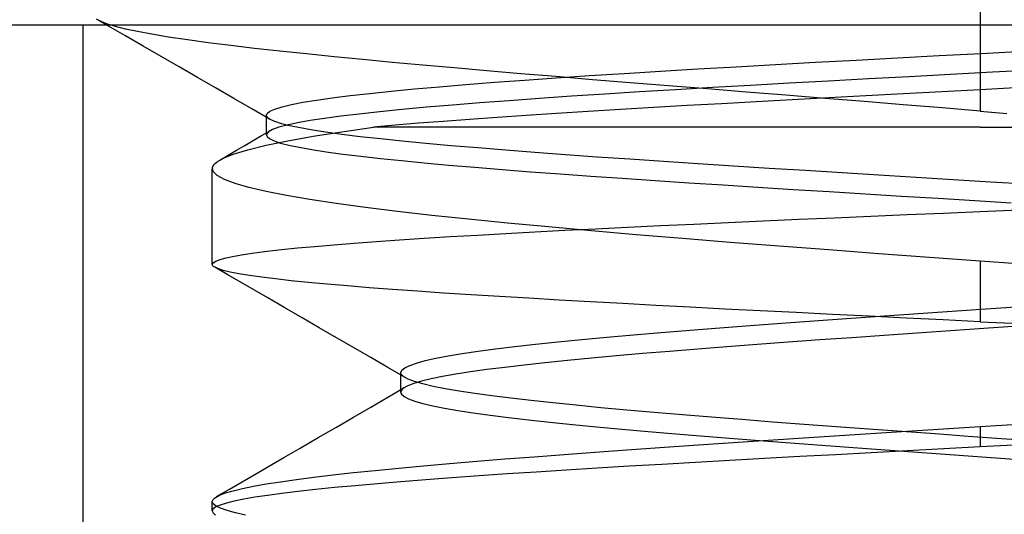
# Model space of a CAD drawing. Header units: millimetres. Extents: x -50 to 1, y 0 to 191.
# Tile 147 of 151: x -12.876 to -10.953, y 189.043 to 190.01. Entities that reach past the tile are written whole.
import ezdxf

# ---------------------------------------------------------------- set-up
doc = ezdxf.new("R2010")
doc.units = ezdxf.units.MM
doc.layers.add('MAIN-1', color=7, linetype='Continuous')
doc.layers.add('MAIN-2', color=7, linetype='Continuous')

msp = doc.modelspace()

# ---------------------------------------------------------------- linework, layer by layer
at = {"layer": 'MAIN-1'}
for p, q in [((-46.3, 190), (-3.5, 190)), ((-12.7201, 190.0075), (-12.7227, 190.009)), ((-12.7175, 190.006), (-12.7201, 190.0075)), ((-12.7149, 190.0045), (-12.7175, 190.006)), ((-12.7123, 190.003), (-12.7149, 190.0045)), ((-12.7097, 190.0015), (-12.7123, 190.003)), ((-12.7071, 190), (-12.7097, 190.0015))]:
    msp.add_line(p, q, dxfattribs=at)
at = {"layer": 'MAIN-2'}
for p, q in [((-11, 191.1148), (-11, 189.8313)), ((-12.7525, 188.5), (-12.7525, 190)), ((-12.717, 190.0062), (-12.7259, 190.0111)), ((-12.7046, 190.0014), (-12.717, 190.0062)), ((-12.671, 189.9791), (-12.7071, 190)), ((-12.6888, 189.9965), (-12.7046, 190.0014)), ((-12.6694, 189.9917), (-12.6888, 189.9965)), ((-12.6353, 189.9586), (-12.671, 189.9791)), ((-12.646, 189.9867), (-12.6694, 189.9917)), ((-12.618, 189.9815), (-12.646, 189.9867)), ((-12.5853, 189.9761), (-12.618, 189.9815)), ((-12.5484, 189.9706), (-12.5853, 189.9761)), ((-12.5999, 189.9381), (-12.6353, 189.9586)), ((-12.5079, 189.965), (-12.5484, 189.9706)), ((-12.464, 189.9595), (-12.5079, 189.965)), ((-12.4173, 189.954), (-12.464, 189.9595)), ((-12.5645, 189.9176), (-12.5999, 189.9381)), ((-12.3679, 189.9485), (-12.4173, 189.954)), ((-12.3161, 189.943), (-12.3679, 189.9485)), ((-12.2621, 189.9375), (-12.3161, 189.943)), ((-11.1618, 189.9355), (-11.0805, 189.9398)), ((-11.0805, 189.9398), (-10.9985, 189.9441)), ((-10.9985, 189.9441), (-10.916, 189.9484)), ((-12.2061, 189.9321), (-12.2621, 189.9375)), ((-12.1485, 189.9266), (-12.2061, 189.9321)), ((-12.0891, 189.9212), (-12.1485, 189.9266)), ((-12.0277, 189.9157), (-12.0891, 189.9212)), ((-11.4768, 189.9182), (-11.3999, 189.9225)), ((-11.3999, 189.9225), (-11.3216, 189.9269)), ((-11.3216, 189.9269), (-11.2422, 189.9312)), ((-11.2422, 189.9312), (-11.1618, 189.9355)), ((-12.529, 189.8971), (-12.5645, 189.9176)), ((-11.964, 189.9102), (-12.0277, 189.9157)), ((-11.8976, 189.9045), (-11.964, 189.9102)), ((-11.8287, 189.8987), (-11.8976, 189.9045)), ((-11.8282, 189.8963), (-11.7632, 189.9007)), ((-11.7632, 189.9007), (-11.6953, 189.9051)), ((-11.6953, 189.9051), (-11.6248, 189.9094)), ((-11.6248, 189.9094), (-11.5519, 189.9138)), ((-11.5519, 189.9138), (-11.4768, 189.9182)), ((-11.0579, 189.9029), (-11.1387, 189.8986)), ((-10.9763, 189.9072), (-11.0579, 189.9029)), ((-10.8945, 189.9114), (-10.9763, 189.9072)), ((-12.4936, 189.8766), (-12.529, 189.8971)), ((-12.0565, 189.8791), (-12.0045, 189.8834)), ((-12.0045, 189.8834), (-11.949, 189.8877)), ((-11.949, 189.8877), (-11.8902, 189.892)), ((-11.8902, 189.892), (-11.8282, 189.8963)), ((-11.7575, 189.8928), (-11.8287, 189.8987)), ((-11.6841, 189.8868), (-11.7575, 189.8928)), ((-11.609, 189.8807), (-11.6841, 189.8868)), ((-11.5329, 189.8746), (-11.609, 189.8807)), ((-11.4486, 189.8817), (-11.5229, 189.8774)), ((-11.3731, 189.8859), (-11.4486, 189.8817)), ((-11.2963, 189.8902), (-11.3731, 189.8859)), ((-11.2183, 189.8944), (-11.2963, 189.8902)), ((-11.1387, 189.8986), (-11.2183, 189.8944)), ((-12.4581, 189.8561), (-12.4936, 189.8766)), ((-12.2657, 189.8574), (-12.2309, 189.8618)), ((-12.2309, 189.8618), (-12.1924, 189.8661)), ((-12.1924, 189.8661), (-12.1504, 189.8705)), ((-12.1504, 189.8705), (-12.1051, 189.8748)), ((-12.1051, 189.8748), (-12.0565, 189.8791)), ((-11.7332, 189.8645), (-11.7982, 189.8603)), ((-11.6655, 189.8688), (-11.7332, 189.8645)), ((-11.5953, 189.8731), (-11.6655, 189.8688)), ((-11.5229, 189.8774), (-11.5953, 189.8731)), ((-11.4563, 189.8685), (-11.5329, 189.8746)), ((-11.3795, 189.8623), (-11.4563, 189.8685)), ((-11.3028, 189.8561), (-11.3795, 189.8623)), ((-11.2235, 189.8614), (-11.2961, 189.8575)), ((-11.1498, 189.8653), (-11.2235, 189.8614)), ((-11.0753, 189.8693), (-11.1498, 189.8653)), ((-11, 189.8732), (-11.0753, 189.8693)), ((-10.8755, 189.8798), (-11, 189.8732)), ((-12.4227, 189.8356), (-12.4581, 189.8561)), ((-12.3636, 189.8398), (-12.3454, 189.8442)), ((-12.3454, 189.8442), (-12.323, 189.8486)), ((-12.323, 189.8486), (-12.2964, 189.853)), ((-12.2964, 189.853), (-12.2657, 189.8574)), ((-12.0311, 189.8431), (-12.0818, 189.8388)), ((-11.9772, 189.8474), (-12.0311, 189.8431)), ((-11.9203, 189.8517), (-11.9772, 189.8474)), ((-11.8606, 189.856), (-11.9203, 189.8517)), ((-11.7982, 189.8603), (-11.8606, 189.856)), ((-11.5724, 189.8421), (-11.6379, 189.8383)), ((-11.5057, 189.8459), (-11.5724, 189.8421)), ((-11.4375, 189.8497), (-11.5057, 189.8459)), ((-11.3675, 189.8536), (-11.4375, 189.8497)), ((-11.2961, 189.8575), (-11.3675, 189.8536)), ((-11.2264, 189.8499), (-11.3028, 189.8561)), ((-11.1503, 189.8438), (-11.2264, 189.8499)), ((-11.0747, 189.8376), (-11.1503, 189.8438)), ((-12.3872, 189.8151), (-12.4227, 189.8356)), ((-12.3941, 189.8237), (-12.3939, 189.8247)), ((-12.3941, 189.8228), (-12.3941, 189.8237)), ((-12.3941, 189.785), (-12.3941, 189.8231)), ((-12.3939, 189.8219), (-12.3941, 189.8228)), ((-12.3939, 189.8247), (-12.3935, 189.8256)), ((-12.3935, 189.8256), (-12.3929, 189.8265)), ((-12.3929, 189.8265), (-12.3874, 189.831)), ((-12.3874, 189.831), (-12.3776, 189.8354)), ((-12.3776, 189.8354), (-12.3636, 189.8398)), ((-12.213, 189.8257), (-12.2489, 189.8214)), ((-12.1731, 189.8301), (-12.213, 189.8257)), ((-12.1293, 189.8344), (-12.1731, 189.8301)), ((-12.0818, 189.8388), (-12.1293, 189.8344)), ((-11.8871, 189.8228), (-11.9437, 189.8189)), ((-11.8277, 189.8266), (-11.8871, 189.8228)), ((-11.7659, 189.8306), (-11.8277, 189.8266)), ((-11.7025, 189.8344), (-11.7659, 189.8306)), ((-11.6379, 189.8383), (-11.7025, 189.8344)), ((-11, 189.8313), (-11.0747, 189.8376)), ((-11, 189.8313), (-10.9478, 189.8269)), ((-12.3936, 189.821), (-12.3939, 189.8219)), ((-12.3894, 189.8165), (-12.3936, 189.821)), ((-12.3811, 189.8122), (-12.3894, 189.8165)), ((-12.3688, 189.8078), (-12.3811, 189.8122)), ((-12.3538, 189.8042), (-12.3701, 189.7998)), ((-12.3523, 189.8034), (-12.3688, 189.8078)), ((-12.3333, 189.8085), (-12.3538, 189.8042)), ((-12.3318, 189.7991), (-12.3523, 189.8034)), ((-12.309, 189.8128), (-12.3333, 189.8085)), ((-12.2809, 189.8172), (-12.309, 189.8128)), ((-12.2489, 189.8214), (-12.2809, 189.8172)), ((-12.1426, 189.8037), (-12.1851, 189.8)), ((-12.0971, 189.8075), (-12.1426, 189.8037)), ((-12.0488, 189.8112), (-12.0971, 189.8075)), ((-11.9976, 189.815), (-12.0488, 189.8112)), ((-11.9437, 189.8189), (-11.9976, 189.815)), ((-12.4037, 189.7834), (-12.3873, 189.7929)), ((-12.3938, 189.7869), (-12.3941, 189.7861)), ((-12.3941, 189.7861), (-12.3941, 189.7853)), ((-12.3941, 189.7853), (-12.3941, 189.7845)), ((-12.3941, 189.7845), (-12.3938, 189.7837)), ((-12.3901, 189.7912), (-12.3938, 189.7869)), ((-12.3822, 189.7955), (-12.3901, 189.7912)), ((-12.3701, 189.7998), (-12.3822, 189.7955)), ((-12.3073, 189.7947), (-12.3318, 189.7991)), ((-12.2789, 189.7903), (-12.3073, 189.7947)), ((-12.3032, 189.7822), (-12.2473, 189.7911)), ((-12.2467, 189.7858), (-12.2789, 189.7903)), ((-12.2473, 189.7911), (-12.1851, 189.8)), ((-12.2109, 189.7814), (-12.2467, 189.7858)), ((-11, 189.8), (-12.1851, 189.8)), ((-11, 189.8), (-9.5, 189.8)), ((-12.4363, 189.7643), (-12.42, 189.7738)), ((-12.4307, 189.7559), (-12.3951, 189.7646)), ((-12.42, 189.7738), (-12.4037, 189.7834)), ((-12.3951, 189.7646), (-12.3525, 189.7734)), ((-12.3938, 189.7837), (-12.3935, 189.7829)), ((-12.3935, 189.7829), (-12.393, 189.782)), ((-12.393, 189.782), (-12.388, 189.7777)), ((-12.388, 189.7777), (-12.3792, 189.7733)), ((-12.3792, 189.7733), (-12.3667, 189.769)), ((-12.3667, 189.769), (-12.3504, 189.7648)), ((-12.3525, 189.7734), (-12.3032, 189.7822)), ((-12.3504, 189.7648), (-12.3302, 189.7606)), ((-12.1716, 189.777), (-12.2109, 189.7814)), ((-12.1289, 189.7726), (-12.1716, 189.777)), ((-12.0828, 189.7682), (-12.1289, 189.7726)), ((-12.0337, 189.7637), (-12.0828, 189.7682)), ((-12.48, 189.7386), (-12.459, 189.7472)), ((-12.469, 189.7453), (-12.4527, 189.7548)), ((-12.459, 189.7472), (-12.4307, 189.7559)), ((-12.4527, 189.7548), (-12.4363, 189.7643)), ((-12.3302, 189.7606), (-12.3059, 189.7563)), ((-12.3059, 189.7563), (-12.2774, 189.752)), ((-12.2774, 189.752), (-12.2452, 189.7475)), ((-12.2452, 189.7475), (-12.2098, 189.7432)), ((-11.9817, 189.7593), (-12.0337, 189.7637)), ((-11.927, 189.7549), (-11.9817, 189.7593)), ((-11.8698, 189.7505), (-11.927, 189.7549)), ((-11.8101, 189.7461), (-11.8698, 189.7505)), ((-11.7483, 189.7416), (-11.8101, 189.7461)), ((-12.4985, 189.7242), (-12.4965, 189.727)), ((-12.4965, 189.727), (-12.4937, 189.7299)), ((-12.4937, 189.7299), (-12.49, 189.7328)), ((-12.49, 189.7328), (-12.4854, 189.7357)), ((-12.4854, 189.7357), (-12.48, 189.7386)), ((-12.4853, 189.7357), (-12.469, 189.7453)), ((-12.2098, 189.7432), (-12.1716, 189.7389)), ((-12.1716, 189.7389), (-12.1305, 189.7346)), ((-12.1305, 189.7346), (-12.0861, 189.7303)), ((-12.0861, 189.7303), (-12.0384, 189.726)), ((-11.6844, 189.7372), (-11.7483, 189.7416)), ((-11.6186, 189.7328), (-11.6844, 189.7372)), ((-11.5511, 189.7283), (-11.6186, 189.7328)), ((-11.4821, 189.7239), (-11.5511, 189.7283)), ((-12.5, 189.5317), (-12.5, 189.7188)), ((-12.4997, 189.7213), (-12.4985, 189.7242)), ((-12.4984, 189.7133), (-12.4997, 189.7213)), ((-12.4907, 189.7054), (-12.4984, 189.7133)), ((-12.0384, 189.726), (-11.9875, 189.7217)), ((-11.9875, 189.7217), (-11.9339, 189.7173)), ((-11.9339, 189.7173), (-11.8782, 189.713)), ((-11.8782, 189.713), (-11.8206, 189.7087)), ((-11.8206, 189.7087), (-11.7609, 189.7044)), ((-11.4121, 189.7195), (-11.4821, 189.7239)), ((-11.3412, 189.715), (-11.4121, 189.7195)), ((-11.2699, 189.7106), (-11.3412, 189.715)), ((-11.1979, 189.7062), (-11.2699, 189.7106)), ((-12.4764, 189.6975), (-12.4907, 189.7054)), ((-12.4556, 189.6897), (-12.4764, 189.6975)), ((-12.4285, 189.6818), (-12.4556, 189.6897)), ((-11.7609, 189.7044), (-11.6992, 189.7001)), ((-11.6992, 189.7001), (-11.6352, 189.6958)), ((-11.6352, 189.6958), (-11.5695, 189.6914)), ((-11.5695, 189.6914), (-11.5023, 189.6871)), ((-11.1255, 189.7018), (-11.1979, 189.7062)), ((-11.0527, 189.6973), (-11.1255, 189.7018)), ((-10.98, 189.6928), (-11.0527, 189.6973)), ((-10.9078, 189.6884), (-10.98, 189.6928)), ((-12.395, 189.674), (-12.4285, 189.6818)), ((-12.3554, 189.6662), (-12.395, 189.674)), ((-11.5023, 189.6871), (-11.4342, 189.6827)), ((-11.4342, 189.6827), (-11.3652, 189.6784)), ((-11.3652, 189.6784), (-11.2954, 189.6741)), ((-11.2954, 189.6741), (-11.2248, 189.6697)), ((-11.2248, 189.6697), (-11.1536, 189.6653)), ((-12.3096, 189.6584), (-12.3554, 189.6662)), ((-12.258, 189.6507), (-12.3096, 189.6584)), ((-12.2008, 189.6429), (-12.258, 189.6507)), ((-11.1536, 189.6653), (-11.0822, 189.661)), ((-11.0822, 189.661), (-11.0108, 189.6566)), ((-11.0108, 189.6566), (-10.9399, 189.6522)), ((-12.1384, 189.6352), (-12.2008, 189.6429)), ((-12.0711, 189.6276), (-12.1384, 189.6352)), ((-11.1429, 189.629), (-11.0715, 189.632)), ((-11.0715, 189.632), (-11, 189.6351)), ((-11, 189.6351), (-10.8659, 189.6407)), ((-11.9993, 189.62), (-12.0711, 189.6276)), ((-11.9233, 189.6124), (-11.9993, 189.62)), ((-11.8434, 189.6049), (-11.9233, 189.6124)), ((-11.6249, 189.6077), (-11.5592, 189.6107)), ((-11.5592, 189.6107), (-11.4921, 189.6138)), ((-11.4921, 189.6138), (-11.4239, 189.6169)), ((-11.4239, 189.6169), (-11.3546, 189.6199)), ((-11.3546, 189.6199), (-11.2846, 189.6229)), ((-11.2846, 189.6229), (-11.214, 189.626)), ((-11.214, 189.626), (-11.1429, 189.629)), ((-11.9819, 189.5892), (-11.9267, 189.5923)), ((-11.9267, 189.5923), (-11.8699, 189.5954)), ((-11.8699, 189.5954), (-11.8114, 189.5984)), ((-11.7596, 189.5974), (-11.8434, 189.6049)), ((-11.8114, 189.5984), (-11.7511, 189.6015)), ((-11.6723, 189.5899), (-11.7596, 189.5974)), ((-11.7511, 189.6015), (-11.6889, 189.6046)), ((-11.6889, 189.6046), (-11.6249, 189.6077)), ((-12.2628, 189.5702), (-12.2228, 189.5733)), ((-12.2228, 189.5733), (-12.18, 189.5765)), ((-12.18, 189.5765), (-12.1344, 189.5797)), ((-12.1344, 189.5797), (-12.086, 189.5829)), ((-12.086, 189.5829), (-12.0351, 189.586)), ((-12.0351, 189.586), (-11.9819, 189.5892)), ((-11.5817, 189.5824), (-11.6723, 189.5899)), ((-11.4884, 189.5749), (-11.5817, 189.5824)), ((-11.393, 189.5675), (-11.4884, 189.5749)), ((-12.4392, 189.5511), (-12.4176, 189.5543)), ((-12.4176, 189.5543), (-12.3928, 189.5575)), ((-12.3928, 189.5575), (-12.3648, 189.5607)), ((-12.3648, 189.5607), (-12.3338, 189.5639)), ((-12.3338, 189.5639), (-12.2998, 189.567)), ((-12.2998, 189.567), (-12.2628, 189.5702)), ((-11.296, 189.5601), (-11.393, 189.5675)), ((-11.1978, 189.5527), (-11.296, 189.5601)), ((-12.5, 189.5317), (-12.4983, 189.5349)), ((-12.4983, 189.5349), (-12.4931, 189.5382)), ((-12.4931, 189.5382), (-12.4846, 189.5414)), ((-12.4846, 189.5414), (-12.4728, 189.5446)), ((-12.4728, 189.5446), (-12.4576, 189.5479)), ((-12.4576, 189.5479), (-12.4392, 189.5511)), ((-11.099, 189.5453), (-11.1978, 189.5527)), ((-11, 189.538), (-11.099, 189.5453)), ((-11, 189.538), (-11, 189.4198)), ((-10.9269, 189.5327), (-11, 189.538)), ((-12.4999, 189.5309), (-12.5, 189.5317)), ((-12.4996, 189.5301), (-12.4999, 189.5309)), ((-12.4991, 189.5292), (-12.4996, 189.5301)), ((-12.4984, 189.5284), (-12.4991, 189.5292)), ((-12.4974, 189.5276), (-12.4984, 189.5284)), ((-12.4963, 189.5268), (-12.4974, 189.5276)), ((-12.4894, 189.5235), (-12.4963, 189.5268)), ((-12.4694, 189.5112), (-12.4953, 189.5262)), ((-12.479, 189.5201), (-12.4894, 189.5235)), ((-12.4652, 189.5167), (-12.479, 189.5201)), ((-12.4479, 189.5134), (-12.4652, 189.5167)), ((-12.4435, 189.4962), (-12.4694, 189.5112)), ((-12.4273, 189.51), (-12.4479, 189.5134)), ((-12.4177, 189.4812), (-12.4435, 189.4962)), ((-12.4035, 189.5067), (-12.4273, 189.51)), ((-12.3763, 189.5034), (-12.4035, 189.5067)), ((-12.346, 189.5), (-12.3763, 189.5034)), ((-12.3125, 189.4966), (-12.346, 189.5)), ((-12.2758, 189.4931), (-12.3125, 189.4966)), ((-12.3918, 189.4662), (-12.4177, 189.4812)), ((-12.2361, 189.4897), (-12.2758, 189.4931)), ((-12.1934, 189.4863), (-12.2361, 189.4897)), ((-12.1478, 189.4828), (-12.1934, 189.4863)), ((-12.0994, 189.4794), (-12.1478, 189.4828)), ((-12.0483, 189.4759), (-12.0994, 189.4794)), ((-12.3583, 189.4468), (-12.3918, 189.4662)), ((-11.9947, 189.4725), (-12.0483, 189.4759)), ((-11.9391, 189.469), (-11.9947, 189.4725)), ((-11.8816, 189.4655), (-11.9391, 189.469)), ((-11.8224, 189.4621), (-11.8816, 189.4655)), ((-11.7614, 189.4586), (-11.8224, 189.4621)), ((-11.6984, 189.4551), (-11.7614, 189.4586)), ((-12.3248, 189.4274), (-12.3583, 189.4468)), ((-11.6335, 189.4516), (-11.6984, 189.4551)), ((-11.5669, 189.4482), (-11.6335, 189.4516)), ((-11.4988, 189.4446), (-11.5669, 189.4482)), ((-11.4296, 189.4411), (-11.4988, 189.4446)), ((-11.3593, 189.4376), (-11.4296, 189.4411)), ((-11.2883, 189.434), (-11.3593, 189.4376)), ((-11.1305, 189.4351), (-11.0644, 189.4397)), ((-11.0644, 189.4397), (-10.998, 189.4442)), ((-10.998, 189.4442), (-10.9312, 189.4487)), ((-12.2913, 189.408), (-12.3248, 189.4274)), ((-11.388, 189.4169), (-11.3252, 189.4215)), ((-11.3252, 189.4215), (-11.2611, 189.426)), ((-11.2167, 189.4305), (-11.2883, 189.434)), ((-11.2611, 189.426), (-11.1961, 189.4306)), ((-11.1447, 189.4269), (-11.2167, 189.4305)), ((-11.1961, 189.4306), (-11.1305, 189.4351)), ((-11.0724, 189.4233), (-11.1447, 189.4269)), ((-11, 189.4198), (-11.0724, 189.4233)), ((-11, 189.4198), (-10.9221, 189.416)), ((-12.2577, 189.3885), (-12.2913, 189.408)), ((-11.6231, 189.3987), (-11.5669, 189.4032)), ((-11.5669, 189.4032), (-11.5089, 189.4078)), ((-11.5089, 189.4078), (-11.4493, 189.4124)), ((-11.4493, 189.4124), (-11.388, 189.4169)), ((-11.0583, 189.402), (-11.1233, 189.3975)), ((-10.993, 189.4064), (-11.0583, 189.402)), ((-10.9275, 189.4109), (-10.993, 189.4064)), ((-12.2242, 189.3691), (-12.2577, 189.3885)), ((-11.8685, 189.3757), (-11.8249, 189.3803)), ((-11.8249, 189.3803), (-11.7784, 189.3849)), ((-11.7784, 189.3849), (-11.7291, 189.3895)), ((-11.7291, 189.3895), (-11.6773, 189.3941)), ((-11.6773, 189.3941), (-11.6231, 189.3987)), ((-11.3134, 189.3842), (-11.375, 189.3797)), ((-11.2509, 189.3886), (-11.3134, 189.3842)), ((-11.1875, 189.3931), (-11.2509, 189.3886)), ((-11.1233, 189.3975), (-11.1875, 189.3931)), ((-12.1906, 189.3496), (-12.2242, 189.3691)), ((-12.0118, 189.3574), (-11.9809, 189.362)), ((-11.9809, 189.362), (-11.9466, 189.3665)), ((-11.9466, 189.3665), (-11.9091, 189.3711)), ((-11.9091, 189.3711), (-11.8685, 189.3757)), ((-11.6071, 189.3619), (-11.66, 189.3574)), ((-11.5519, 189.3663), (-11.6071, 189.3619)), ((-11.4947, 189.3708), (-11.5519, 189.3663)), ((-11.4356, 189.3753), (-11.4947, 189.3708)), ((-11.375, 189.3797), (-11.4356, 189.3753)), ((-12.1571, 189.3301), (-12.1906, 189.3496)), ((-12.101, 189.3391), (-12.084, 189.3437)), ((-12.084, 189.3437), (-12.0634, 189.3483)), ((-12.0634, 189.3483), (-12.0393, 189.3528)), ((-12.0393, 189.3528), (-12.0118, 189.3574)), ((-11.806, 189.344), (-11.8499, 189.3396)), ((-11.7596, 189.3485), (-11.806, 189.344)), ((-11.7108, 189.353), (-11.7596, 189.3485)), ((-11.66, 189.3574), (-11.7108, 189.353)), ((-12.1235, 189.3106), (-12.1571, 189.3301)), ((-12.132, 189.3207), (-12.1299, 189.3253)), ((-12.1299, 189.3253), (-12.124, 189.3299)), ((-12.124, 189.3299), (-12.1144, 189.3345)), ((-12.1144, 189.3345), (-12.101, 189.3391)), ((-11.9638, 189.3262), (-11.9957, 189.3217)), ((-11.9289, 189.3306), (-11.9638, 189.3262)), ((-11.8909, 189.3351), (-11.9289, 189.3306)), ((-11.8499, 189.3396), (-11.8909, 189.3351)), ((-12.132, 189.32), (-12.132, 189.3207)), ((-12.132, 189.2823), (-12.132, 189.3204)), ((-12.1319, 189.3194), (-12.132, 189.32)), ((-12.1317, 189.3188), (-12.1319, 189.3194)), ((-12.1315, 189.3181), (-12.1317, 189.3188)), ((-12.1312, 189.3175), (-12.1315, 189.3181)), ((-12.1308, 189.3168), (-12.1312, 189.3175)), ((-12.1259, 189.3122), (-12.1308, 189.3168)), ((-12.1173, 189.3075), (-12.1259, 189.3122)), ((-12.1048, 189.3029), (-12.1173, 189.3075)), ((-12.0913, 189.3037), (-12.1064, 189.2993)), ((-12.0726, 189.3082), (-12.0913, 189.3037)), ((-12.0503, 189.3127), (-12.0726, 189.3082)), ((-12.0246, 189.3172), (-12.0503, 189.3127)), ((-11.9957, 189.3217), (-12.0246, 189.3172)), ((-12.1572, 189.2724), (-12.1237, 189.2919)), ((-12.1315, 189.2842), (-12.1319, 189.2822)), ((-12.1305, 189.2863), (-12.1315, 189.2842)), ((-12.1286, 189.2883), (-12.1305, 189.2863)), ((-12.1261, 189.2904), (-12.1286, 189.2883)), ((-12.118, 189.2948), (-12.1261, 189.2904)), ((-12.1064, 189.2993), (-12.118, 189.2948)), ((-12.0885, 189.2982), (-12.1048, 189.3029)), ((-12.0685, 189.2935), (-12.0885, 189.2982)), ((-12.0449, 189.2889), (-12.0685, 189.2935)), ((-12.0179, 189.2842), (-12.0449, 189.2889)), ((-11.9875, 189.2796), (-12.0179, 189.2842)), ((-12.1907, 189.2529), (-12.1572, 189.2724)), ((-12.1319, 189.2822), (-12.1315, 189.2801)), ((-12.1315, 189.2801), (-12.1304, 189.2781)), ((-12.1304, 189.2781), (-12.1253, 189.2736)), ((-12.1253, 189.2736), (-12.1166, 189.2691)), ((-12.1166, 189.2691), (-12.1043, 189.2646)), ((-12.1043, 189.2646), (-12.0886, 189.2601)), ((-11.9538, 189.2749), (-11.9875, 189.2796)), ((-11.9171, 189.2703), (-11.9538, 189.2749)), ((-11.8773, 189.2656), (-11.9171, 189.2703)), ((-11.8346, 189.261), (-11.8773, 189.2656)), ((-12.2242, 189.2334), (-12.1907, 189.2529)), ((-12.0886, 189.2601), (-12.0693, 189.2556)), ((-12.0693, 189.2556), (-12.0465, 189.251)), ((-12.0465, 189.251), (-12.0202, 189.2465)), ((-12.0202, 189.2465), (-11.9904, 189.2419)), ((-11.7891, 189.2564), (-11.8346, 189.261)), ((-11.7408, 189.2517), (-11.7891, 189.2564)), ((-11.6901, 189.2471), (-11.7408, 189.2517)), ((-11.6371, 189.2424), (-11.6901, 189.2471)), ((-12.2577, 189.2139), (-12.2242, 189.2334)), ((-11.9904, 189.2419), (-11.9574, 189.2373)), ((-11.9574, 189.2373), (-11.9214, 189.2327)), ((-11.9214, 189.2327), (-11.8826, 189.2281)), ((-11.8826, 189.2281), (-11.841, 189.2236)), ((-11.5819, 189.2377), (-11.6371, 189.2424)), ((-11.5248, 189.2331), (-11.5819, 189.2377)), ((-11.466, 189.2284), (-11.5248, 189.2331)), ((-11.4056, 189.2237), (-11.466, 189.2284)), ((-12.2932, 189.1933), (-12.2577, 189.2139)), ((-11.841, 189.2236), (-11.7967, 189.219)), ((-11.7967, 189.219), (-11.7497, 189.2144)), ((-11.7497, 189.2144), (-11.7002, 189.2099)), ((-11.7002, 189.2099), (-11.6484, 189.2053)), ((-11.344, 189.2191), (-11.4056, 189.2237)), ((-11.2812, 189.2144), (-11.344, 189.2191)), ((-11.2175, 189.2097), (-11.2812, 189.2144)), ((-11.1532, 189.2051), (-11.2175, 189.2097)), ((-11.1432, 189.2058), (-11.0717, 189.2104)), ((-11.0717, 189.2104), (-11, 189.2149)), ((-11, 189.2149), (-10.9267, 189.2197)), ((-11, 189.2149), (-11, 189.1751)), ((-12.3287, 189.1726), (-12.2932, 189.1933)), ((-11.6484, 189.2053), (-11.5945, 189.2007)), ((-11.5945, 189.2007), (-11.5388, 189.1961)), ((-11.5388, 189.1961), (-11.4814, 189.1915)), ((-11.4814, 189.1915), (-11.4225, 189.1869)), ((-11.4241, 189.1875), (-11.3549, 189.1921)), ((-11.3549, 189.1921), (-11.2849, 189.1967)), ((-11.2849, 189.1967), (-11.2143, 189.2012)), ((-11.2143, 189.2012), (-11.1432, 189.2058)), ((-11.0884, 189.2004), (-11.1532, 189.2051)), ((-11.0233, 189.1957), (-11.0884, 189.2004)), ((-10.9583, 189.1911), (-11.0233, 189.1957)), ((-10.8935, 189.1864), (-10.9583, 189.1911)), ((-12.3602, 189.1543), (-12.3287, 189.1726)), ((-11.7526, 189.1649), (-11.6902, 189.1694)), ((-11.6902, 189.1694), (-11.6258, 189.1739)), ((-11.6258, 189.1739), (-11.5598, 189.1784)), ((-11.5598, 189.1784), (-11.4924, 189.183)), ((-11.4924, 189.183), (-11.4241, 189.1875)), ((-11.4225, 189.1869), (-11.3624, 189.1823)), ((-11.3624, 189.1823), (-11.3012, 189.1778)), ((-11.3012, 189.1778), (-11.2391, 189.1732)), ((-11.2391, 189.1732), (-11.1765, 189.1686)), ((-11.1765, 189.1686), (-11.1136, 189.1641)), ((-11.0711, 189.1713), (-11.1421, 189.1675)), ((-11, 189.1751), (-11.0711, 189.1713)), ((-10.8954, 189.1807), (-11, 189.1751)), ((-12.3918, 189.136), (-12.3602, 189.1543)), ((-11.9835, 189.1471), (-11.9284, 189.1516)), ((-11.9284, 189.1516), (-11.8715, 189.156)), ((-11.8715, 189.156), (-11.813, 189.1605)), ((-11.813, 189.1605), (-11.7526, 189.1649)), ((-11.4214, 189.1523), (-11.4894, 189.1486)), ((-11.3526, 189.1561), (-11.4214, 189.1523)), ((-11.283, 189.1599), (-11.3526, 189.1561)), ((-11.2128, 189.1637), (-11.283, 189.1599)), ((-11.1421, 189.1675), (-11.2128, 189.1637)), ((-11.1136, 189.1641), (-11.0505, 189.1596)), ((-11.0505, 189.1596), (-10.9875, 189.155)), ((-10.9875, 189.155), (-10.9246, 189.1505)), ((-12.4167, 189.1214), (-12.3918, 189.136)), ((-12.1816, 189.1292), (-12.1359, 189.1337)), ((-12.1359, 189.1337), (-12.0876, 189.1381)), ((-12.0876, 189.1381), (-12.0367, 189.1426)), ((-12.0367, 189.1426), (-11.9835, 189.1471)), ((-11.7484, 189.1334), (-11.8087, 189.1297)), ((-11.6861, 189.1372), (-11.7484, 189.1334)), ((-11.622, 189.141), (-11.6861, 189.1372)), ((-11.5563, 189.1448), (-11.622, 189.141)), ((-11.4894, 189.1486), (-11.5563, 189.1448)), ((-12.4417, 189.1069), (-12.4167, 189.1214)), ((-12.367, 189.1071), (-12.3358, 189.1115)), ((-12.3358, 189.1115), (-12.3017, 189.1159)), ((-12.3017, 189.1159), (-12.2645, 189.1204)), ((-12.2645, 189.1204), (-12.2245, 189.1248)), ((-12.2245, 189.1248), (-12.1816, 189.1292)), ((-12.083, 189.1108), (-12.1315, 189.107)), ((-12.0321, 189.1146), (-12.083, 189.1108)), ((-11.979, 189.1184), (-12.0321, 189.1146)), ((-11.924, 189.1222), (-11.979, 189.1184)), ((-11.8672, 189.1259), (-11.924, 189.1222)), ((-11.8087, 189.1297), (-11.8672, 189.1259)), ((-12.4917, 189.0779), (-12.4667, 189.0924)), ((-12.4667, 189.0924), (-12.4417, 189.1069)), ((-12.4595, 189.0896), (-12.4412, 189.0939)), ((-12.4412, 189.0939), (-12.4197, 189.0983)), ((-12.4197, 189.0983), (-12.3949, 189.1027)), ((-12.3949, 189.1027), (-12.367, 189.1071)), ((-12.2984, 189.0917), (-12.3327, 189.088)), ((-12.2611, 189.0955), (-12.2984, 189.0917)), ((-12.2207, 189.0993), (-12.2611, 189.0955)), ((-12.1775, 189.1032), (-12.2207, 189.0993)), ((-12.1315, 189.107), (-12.1775, 189.1032)), ((-12.4993, 189.0712), (-12.4984, 189.0725)), ((-12.4984, 189.0725), (-12.4973, 189.0738)), ((-12.4973, 189.0738), (-12.4958, 189.0751)), ((-12.4958, 189.0751), (-12.494, 189.0765)), ((-12.494, 189.0765), (-12.4859, 189.0808)), ((-12.4859, 189.0808), (-12.4744, 189.0852)), ((-12.4744, 189.0852), (-12.4595, 189.0896)), ((-12.4387, 189.0728), (-12.4572, 189.069)), ((-12.4169, 189.0766), (-12.4387, 189.0728)), ((-12.392, 189.0804), (-12.4169, 189.0766)), ((-12.3639, 189.0842), (-12.392, 189.0804)), ((-12.3327, 189.088), (-12.3639, 189.0842)), ((-12.5, 189.0685), (-12.4998, 189.0698)), ((-12.4982, 189.064), (-12.5, 189.0685)), ((-12.5, 189.0503), (-12.5, 189.0683)), ((-12.4982, 189.0538), (-12.5, 189.05)), ((-12.4998, 189.0698), (-12.4993, 189.0712)), ((-12.4928, 189.0595), (-12.4982, 189.064)), ((-12.4931, 189.0577), (-12.4982, 189.0538)), ((-12.4845, 189.0615), (-12.4931, 189.0577)), ((-12.4838, 189.0551), (-12.4928, 189.0595)), ((-12.4725, 189.0653), (-12.4845, 189.0615)), ((-12.4712, 189.0507), (-12.4838, 189.0551)), ((-12.4572, 189.069), (-12.4725, 189.0653)), ((-12.5, 189.05), (-12.4998, 189.0488)), ((-12.4998, 189.0488), (-12.4993, 189.0475)), ((-12.4993, 189.0475), (-12.4984, 189.0463)), ((-12.4984, 189.0463), (-12.4971, 189.0451)), ((-12.4971, 189.0451), (-12.4956, 189.0439)), ((-12.4956, 189.0439), (-12.4936, 189.0426)), ((-12.455, 189.0462), (-12.4712, 189.0507)), ((-12.4355, 189.0419), (-12.455, 189.0462))]:
    msp.add_line(p, q, dxfattribs=at)

doc.saveas('drawing.dxf')
